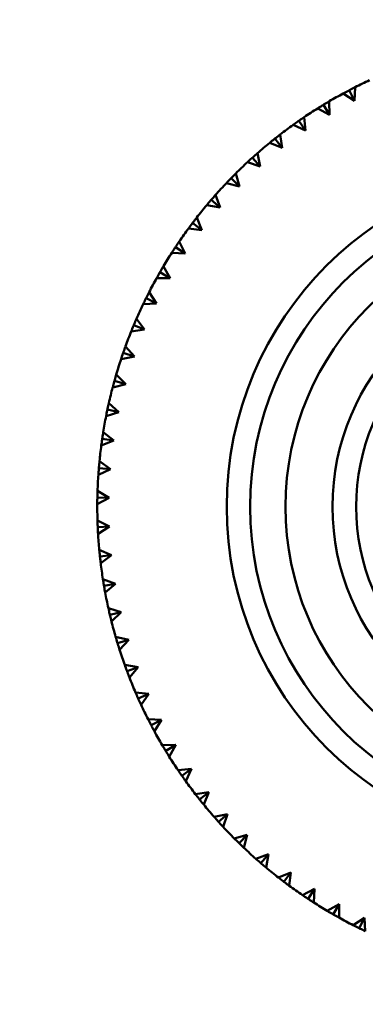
# Model space of a CAD drawing. Header units: millimetres. Extents: x 122 to 1973, y 56 to 2939.
# Tile 11 of 29: x 490 to 505, y 218 to 260. Entities that reach past the tile are written whole.
import ezdxf

# ---------------------------------------------------------------- set-up
doc = ezdxf.new("R2010")
doc.units = ezdxf.units.MM
doc.header["$LTSCALE"] = 10
doc.layers.add('Widoczne (ISO)', color=7, linetype='Continuous', lineweight=50)

msp = doc.modelspace()

# ---------------------------------------------------------------- linework, layer by layer
at = {"layer": 'Widoczne (ISO)'}
for p, q in [((504.632, 256.793), (504.609, 256.218)), ((504.609, 256.218), (504.123, 256.525)), ((504.377, 256.661), (504.609, 256.218)), ((503.542, 255.615), (503.038, 255.891)), ((503.283, 256.042), (503.542, 255.615)), ((503.53, 256.19), (503.542, 255.615)), ((502.467, 255.519), (502.516, 254.946)), ((502.516, 254.946), (501.995, 255.19)), ((502.23, 255.357), (502.516, 254.946)), ((501.223, 254.606), (501.534, 254.215)), ((501.449, 254.783), (501.534, 254.215)), ((501.534, 254.215), (500.999, 254.425)), ((500.264, 253.794), (500.599, 253.422)), ((500.479, 253.985), (500.599, 253.422)), ((500.599, 253.422), (500.052, 253.599)), ((499.359, 252.923), (499.716, 252.573)), ((499.561, 253.127), (499.716, 252.573)), ((499.716, 252.573), (499.159, 252.715)), ((498.699, 252.213), (498.888, 251.67)), ((498.888, 251.67), (498.324, 251.777)), ((498.509, 251.996), (498.888, 251.67)), ((497.895, 251.247), (498.119, 250.717)), ((497.72, 251.019), (498.119, 250.717)), ((498.119, 250.717), (497.548, 250.788)), ((496.994, 249.994), (497.411, 249.718)), ((497.154, 250.232), (497.411, 249.718)), ((497.411, 249.718), (496.837, 249.753)), ((496.479, 249.173), (496.767, 248.675)), ((496.333, 248.925), (496.767, 248.675)), ((496.767, 248.675), (496.192, 248.675)), ((495.871, 248.073), (496.19, 247.595)), ((496.19, 247.595), (495.616, 247.558)), ((495.741, 247.817), (496.19, 247.595)), ((495.22, 246.673), (495.681, 246.48)), ((495.333, 246.938), (495.681, 246.48)), ((495.681, 246.48), (495.111, 246.407)), ((494.772, 245.5), (495.244, 245.336)), ((494.868, 245.771), (495.244, 245.336)), ((495.244, 245.336), (494.679, 245.227)), ((494.476, 244.577), (494.879, 244.167)), ((494.879, 244.167), (494.323, 244.023)), ((494.398, 244.3), (494.879, 244.167)), ((494.161, 243.361), (494.589, 242.976)), ((494.589, 242.976), (494.042, 242.798)), ((494.1, 243.08), (494.589, 242.976)), ((493.923, 242.127), (494.374, 241.77)), ((494.374, 241.77), (493.84, 241.558)), ((493.879, 241.843), (494.374, 241.77)), ((493.762, 240.881), (494.235, 240.553)), ((494.235, 240.553), (493.715, 240.308)), ((493.736, 240.594), (494.235, 240.553)), ((493.68, 239.627), (494.173, 239.33)), ((494.173, 239.33), (493.669, 239.052)), ((493.673, 239.34), (494.173, 239.33)), ((493.677, 238.371), (494.187, 238.105)), ((493.688, 238.083), (494.187, 238.105)), ((494.187, 238.105), (493.702, 237.796)), ((493.753, 237.116), (494.279, 236.883)), ((493.782, 236.83), (494.279, 236.883)), ((494.279, 236.883), (493.814, 236.545)), ((493.908, 235.87), (494.447, 235.67)), ((493.954, 235.586), (494.447, 235.67)), ((494.447, 235.67), (494.004, 235.303)), ((494.14, 234.635), (494.691, 234.469)), ((494.204, 234.355), (494.691, 234.469)), ((494.691, 234.469), (494.272, 234.075)), ((494.45, 233.417), (495.01, 233.287)), ((494.531, 233.141), (495.01, 233.287)), ((495.01, 233.287), (494.617, 232.867)), ((494.835, 232.221), (495.402, 232.126)), ((494.934, 231.951), (495.402, 232.126)), ((495.402, 232.126), (495.036, 231.683)), ((495.295, 231.052), (495.867, 230.993)), ((495.41, 230.789), (495.867, 230.993)), ((495.867, 230.993), (495.529, 230.527)), ((495.827, 229.914), (496.401, 229.891)), ((495.959, 229.658), (496.401, 229.891)), ((496.401, 229.891), (496.094, 229.405)), ((496.429, 228.811), (497.004, 228.824)), ((496.577, 228.565), (497.004, 228.824)), ((497.004, 228.824), (496.728, 228.32)), ((497.1, 227.749), (497.673, 227.798)), ((497.263, 227.512), (497.673, 227.798)), ((497.673, 227.798), (497.429, 227.277)), ((497.836, 226.731), (498.405, 226.815)), ((498.013, 226.504), (498.405, 226.815)), ((498.405, 226.815), (498.194, 226.281)), ((498.635, 225.761), (499.197, 225.881)), ((498.826, 225.546), (499.197, 225.881)), ((499.197, 225.881), (499.02, 225.334)), ((499.493, 224.843), (500.046, 224.998)), ((499.697, 224.64), (500.046, 224.998)), ((500.046, 224.998), (499.904, 224.441)), ((500.406, 223.98), (500.949, 224.17)), ((500.623, 223.791), (500.949, 224.17)), ((500.949, 224.17), (500.842, 223.605)), ((501.373, 223.177), (501.902, 223.401)), ((501.601, 223.002), (501.902, 223.401)), ((501.902, 223.401), (501.831, 222.83)), ((502.387, 222.436), (502.902, 222.693)), ((502.626, 222.276), (502.902, 222.693)), ((502.902, 222.693), (502.867, 222.119)), ((503.446, 221.76), (503.944, 222.049)), ((503.695, 221.615), (503.944, 222.049)), ((503.944, 222.049), (503.945, 221.474)), ((504.546, 221.152), (505.024, 221.471)), ((504.803, 221.023), (505.024, 221.471)), ((505.024, 221.471), (505.061, 220.898))]:
    msp.add_line(p, q, dxfattribs=at)
for radius in [50, 14.5, 13.5, 12, 10, 9]:
    msp.add_circle((513.669, 238.951), radius, dxfattribs=at)
for start, end in [(114.909, 116.8618), (118.509, 120.4618), (122.109, 124.0618), (125.709, 127.6618), (129.309, 131.2618), (132.909, 134.8618), (136.509, 138.4618), (140.109, 142.0618), (143.709, 145.6618), (147.309, 149.2618), (150.909, 152.8618), (154.509, 156.4618), (158.109, 160.0618), (161.709, 163.6618), (165.309, 167.2618), (168.909, 170.8618), (172.509, 174.4618), (176.109, 178.0618), (179.709, 181.6618), (183.309, 185.2618), (186.909, 188.8618), (190.509, 192.4618), (194.109, 196.0618), (197.709, 199.6618), (201.309, 203.2618), (204.909, 206.8618), (208.509, 210.4618), (212.109, 214.0618), (215.709, 217.6618), (219.309, 221.2618), (222.909, 224.8618), (226.509, 228.4618), (230.109, 232.0618), (233.709, 235.6618), (237.309, 239.2618), (240.909, 242.8618)]:
    msp.add_arc((513.669, 238.951), 20, start, end, dxfattribs=at)
for points, knots in [([(504.377, 256.661), (504.388, 256.667), (504.4, 256.673), (504.485, 256.717), (504.558, 256.755), (504.632, 256.793)], [0.05804162, 0.05804162, 0.05804162, 0.05804162, 0.06605559, 0.06605559, 0.11615352, 0.11615352, 0.11615352, 0.11615352]), ([(504.123, 256.525), (504.195, 256.565), (504.268, 256.604), (504.353, 256.649), (504.365, 256.655), (504.377, 256.661)], [0.01597845, 0.01597845, 0.01597845, 0.01597845, 0.06606705, 0.06606705, 0.07409033, 0.07409033, 0.07409033, 0.07409033]), ([(503.038, 255.891), (503.108, 255.935), (503.178, 255.979), (503.26, 256.029), (503.271, 256.036), (503.283, 256.042)], [0.01597845, 0.01597845, 0.01597845, 0.01597845, 0.06606705, 0.06606705, 0.07409033, 0.07409033, 0.07409033, 0.07409033]), ([(503.283, 256.042), (503.294, 256.049), (503.305, 256.056), (503.387, 256.106), (503.458, 256.148), (503.53, 256.19)], [0.05804162, 0.05804162, 0.05804162, 0.05804162, 0.06605559, 0.06605559, 0.11615352, 0.11615352, 0.11615352, 0.11615352]), ([(502.23, 255.357), (502.241, 255.364), (502.252, 255.372), (502.331, 255.426), (502.399, 255.473), (502.467, 255.519)], [0.05804162, 0.05804162, 0.05804162, 0.05804162, 0.06605559, 0.06605559, 0.11615352, 0.11615352, 0.11615352, 0.11615352]), ([(501.995, 255.19), (502.062, 255.239), (502.13, 255.286), (502.208, 255.341), (502.219, 255.349), (502.23, 255.357)], [0.01597845, 0.01597845, 0.01597845, 0.01597845, 0.06606705, 0.06606705, 0.07409033, 0.07409033, 0.07409033, 0.07409033]), ([(500.999, 254.425), (501.063, 254.478), (501.127, 254.53), (501.202, 254.589), (501.212, 254.598), (501.223, 254.606)], [0.01597845, 0.01597845, 0.01597845, 0.01597845, 0.06606705, 0.06606705, 0.07409033, 0.07409033, 0.07409033, 0.07409033]), ([(501.223, 254.606), (501.233, 254.614), (501.243, 254.622), (501.318, 254.682), (501.383, 254.733), (501.449, 254.783)], [0.05804162, 0.05804162, 0.05804162, 0.05804162, 0.06605559, 0.06605559, 0.11615352, 0.11615352, 0.11615352, 0.11615352]), ([(500.052, 253.599), (500.113, 253.656), (500.173, 253.711), (500.244, 253.776), (500.254, 253.785), (500.264, 253.794)], [0.01597845, 0.01597845, 0.01597845, 0.01597845, 0.06606705, 0.06606705, 0.07409033, 0.07409033, 0.07409033, 0.07409033]), ([(500.264, 253.794), (500.274, 253.802), (500.284, 253.811), (500.355, 253.875), (500.417, 253.93), (500.479, 253.985)], [0.05804162, 0.05804162, 0.05804162, 0.05804162, 0.06605559, 0.06605559, 0.11615352, 0.11615352, 0.11615352, 0.11615352]), ([(499.159, 252.715), (499.216, 252.775), (499.273, 252.835), (499.34, 252.904), (499.349, 252.913), (499.359, 252.923)], [0.01597845, 0.01597845, 0.01597845, 0.01597845, 0.06606705, 0.06606705, 0.07409033, 0.07409033, 0.07409033, 0.07409033]), ([(499.359, 252.923), (499.368, 252.932), (499.377, 252.941), (499.444, 253.01), (499.502, 253.069), (499.561, 253.127)], [0.05804162, 0.05804162, 0.05804162, 0.05804162, 0.06605559, 0.06605559, 0.11615352, 0.11615352, 0.11615352, 0.11615352]), ([(498.509, 251.996), (498.518, 252.006), (498.527, 252.016), (498.589, 252.089), (498.644, 252.151), (498.699, 252.213)], [0.05804162, 0.05804162, 0.05804162, 0.05804162, 0.06605559, 0.06605559, 0.11615352, 0.11615352, 0.11615352, 0.11615352]), ([(498.324, 251.777), (498.376, 251.841), (498.43, 251.904), (498.492, 251.976), (498.501, 251.986), (498.509, 251.996)], [0.01597845, 0.01597845, 0.01597845, 0.01597845, 0.06606705, 0.06606705, 0.07409033, 0.07409033, 0.07409033, 0.07409033]), ([(497.72, 251.019), (497.728, 251.029), (497.736, 251.04), (497.794, 251.116), (497.845, 251.182), (497.895, 251.247)], [0.05804162, 0.05804162, 0.05804162, 0.05804162, 0.06605559, 0.06605559, 0.11615352, 0.11615352, 0.11615352, 0.11615352]), ([(497.548, 250.788), (497.597, 250.855), (497.647, 250.921), (497.704, 250.998), (497.712, 251.008), (497.72, 251.019)], [0.01597845, 0.01597845, 0.01597845, 0.01597845, 0.06606705, 0.06606705, 0.07409033, 0.07409033, 0.07409033, 0.07409033]), ([(496.837, 249.753), (496.881, 249.822), (496.927, 249.891), (496.979, 249.972), (496.987, 249.983), (496.994, 249.994)], [0.01597845, 0.01597845, 0.01597845, 0.01597845, 0.06606705, 0.06606705, 0.07409033, 0.07409033, 0.07409033, 0.07409033]), ([(496.994, 249.994), (497.001, 250.005), (497.009, 250.016), (497.062, 250.095), (497.108, 250.164), (497.154, 250.232)], [0.05804162, 0.05804162, 0.05804162, 0.05804162, 0.06605559, 0.06605559, 0.11615352, 0.11615352, 0.11615352, 0.11615352]), ([(496.333, 248.925), (496.34, 248.936), (496.347, 248.948), (496.395, 249.031), (496.436, 249.102), (496.479, 249.173)], [0.05804162, 0.05804162, 0.05804162, 0.05804162, 0.06605559, 0.06605559, 0.11615352, 0.11615352, 0.11615352, 0.11615352]), ([(496.192, 248.675), (496.232, 248.747), (496.273, 248.819), (496.32, 248.902), (496.327, 248.913), (496.333, 248.925)], [0.01597845, 0.01597845, 0.01597845, 0.01597845, 0.06606705, 0.06606705, 0.07409033, 0.07409033, 0.07409033, 0.07409033]), ([(495.741, 247.817), (495.747, 247.828), (495.753, 247.84), (495.796, 247.926), (495.833, 248), (495.871, 248.073)], [0.05804162, 0.05804162, 0.05804162, 0.05804162, 0.06605559, 0.06605559, 0.11615352, 0.11615352, 0.11615352, 0.11615352]), ([(495.616, 247.558), (495.651, 247.633), (495.687, 247.707), (495.73, 247.793), (495.735, 247.805), (495.741, 247.817)], [0.01597845, 0.01597845, 0.01597845, 0.01597845, 0.06606705, 0.06606705, 0.07409033, 0.07409033, 0.07409033, 0.07409033]), ([(495.111, 246.407), (495.142, 246.484), (495.173, 246.56), (495.21, 246.649), (495.215, 246.661), (495.22, 246.673)], [0.01597845, 0.01597845, 0.01597845, 0.01597845, 0.06606705, 0.06606705, 0.07409033, 0.07409033, 0.07409033, 0.07409033]), ([(495.22, 246.673), (495.225, 246.686), (495.23, 246.698), (495.267, 246.786), (495.3, 246.862), (495.333, 246.938)], [0.05804162, 0.05804162, 0.05804162, 0.05804162, 0.06605559, 0.06605559, 0.11615352, 0.11615352, 0.11615352, 0.11615352]), ([(494.679, 245.227), (494.705, 245.306), (494.732, 245.384), (494.763, 245.475), (494.767, 245.487), (494.772, 245.5)], [0.01597845, 0.01597845, 0.01597845, 0.01597845, 0.06606705, 0.06606705, 0.07409033, 0.07409033, 0.07409033, 0.07409033]), ([(494.772, 245.5), (494.776, 245.512), (494.78, 245.525), (494.812, 245.615), (494.839, 245.693), (494.868, 245.771)], [0.05804162, 0.05804162, 0.05804162, 0.05804162, 0.06605559, 0.06605559, 0.11615352, 0.11615352, 0.11615352, 0.11615352]), ([(494.398, 244.3), (494.401, 244.313), (494.405, 244.326), (494.43, 244.418), (494.453, 244.498), (494.476, 244.577)], [0.05804162, 0.05804162, 0.05804162, 0.05804162, 0.06605559, 0.06605559, 0.11615352, 0.11615352, 0.11615352, 0.11615352]), ([(494.323, 244.023), (494.344, 244.103), (494.365, 244.182), (494.391, 244.275), (494.394, 244.288), (494.398, 244.3)], [0.01597845, 0.01597845, 0.01597845, 0.01597845, 0.06606705, 0.06606705, 0.07409033, 0.07409033, 0.07409033, 0.07409033]), ([(494.1, 243.08), (494.102, 243.093), (494.105, 243.106), (494.125, 243.199), (494.143, 243.28), (494.161, 243.361)], [0.05804162, 0.05804162, 0.05804162, 0.05804162, 0.06605559, 0.06605559, 0.11615352, 0.11615352, 0.11615352, 0.11615352]), ([(494.042, 242.798), (494.058, 242.879), (494.075, 242.96), (494.094, 243.054), (494.097, 243.067), (494.1, 243.08)], [0.01597845, 0.01597845, 0.01597845, 0.01597845, 0.06606705, 0.06606705, 0.07409033, 0.07409033, 0.07409033, 0.07409033]), ([(493.879, 241.843), (493.881, 241.856), (493.883, 241.869), (493.897, 241.964), (493.91, 242.045), (493.923, 242.127)], [0.05804162, 0.05804162, 0.05804162, 0.05804162, 0.06605559, 0.06605559, 0.11615352, 0.11615352, 0.11615352, 0.11615352]), ([(493.84, 241.558), (493.85, 241.64), (493.862, 241.722), (493.875, 241.817), (493.877, 241.83), (493.879, 241.843)], [0.01597845, 0.01597845, 0.01597845, 0.01597845, 0.06606705, 0.06606705, 0.07409033, 0.07409033, 0.07409033, 0.07409033]), ([(493.736, 240.594), (493.738, 240.608), (493.739, 240.621), (493.747, 240.716), (493.754, 240.799), (493.762, 240.881)], [0.05804162, 0.05804162, 0.05804162, 0.05804162, 0.06605559, 0.06605559, 0.11615352, 0.11615352, 0.11615352, 0.11615352]), ([(493.715, 240.308), (493.721, 240.39), (493.727, 240.473), (493.734, 240.568), (493.735, 240.581), (493.736, 240.594)], [0.01597845, 0.01597845, 0.01597845, 0.01597845, 0.06606705, 0.06606705, 0.07409033, 0.07409033, 0.07409033, 0.07409033]), ([(493.673, 239.34), (493.673, 239.353), (493.673, 239.366), (493.675, 239.462), (493.677, 239.545), (493.68, 239.627)], [0.05804162, 0.05804162, 0.05804162, 0.05804162, 0.06605559, 0.06605559, 0.11615352, 0.11615352, 0.11615352, 0.11615352]), ([(493.669, 239.052), (493.669, 239.135), (493.67, 239.217), (493.672, 239.313), (493.672, 239.326), (493.673, 239.34)], [0.01597845, 0.01597845, 0.01597845, 0.01597845, 0.06606705, 0.06606705, 0.07409033, 0.07409033, 0.07409033, 0.07409033]), ([(493.688, 238.083), (493.687, 238.097), (493.686, 238.11), (493.683, 238.206), (493.68, 238.288), (493.677, 238.371)], [0.05804162, 0.05804162, 0.05804162, 0.05804162, 0.06605559, 0.06605559, 0.11615352, 0.11615352, 0.11615352, 0.11615352]), ([(493.702, 237.796), (493.697, 237.879), (493.693, 237.961), (493.689, 238.057), (493.688, 238.07), (493.688, 238.083)], [0.01597845, 0.01597845, 0.01597845, 0.01597845, 0.06606705, 0.06606705, 0.07409033, 0.07409033, 0.07409033, 0.07409033]), ([(493.782, 236.83), (493.78, 236.844), (493.779, 236.857), (493.769, 236.952), (493.761, 237.034), (493.753, 237.116)], [0.05804162, 0.05804162, 0.05804162, 0.05804162, 0.06605559, 0.06605559, 0.11615352, 0.11615352, 0.11615352, 0.11615352]), ([(493.814, 236.545), (493.804, 236.627), (493.795, 236.709), (493.784, 236.804), (493.783, 236.817), (493.782, 236.83)], [0.01597845, 0.01597845, 0.01597845, 0.01597845, 0.06606705, 0.06606705, 0.07409033, 0.07409033, 0.07409033, 0.07409033]), ([(493.954, 235.586), (493.952, 235.599), (493.949, 235.612), (493.934, 235.706), (493.92, 235.788), (493.908, 235.87)], [0.05804162, 0.05804162, 0.05804162, 0.05804162, 0.06605559, 0.06605559, 0.11615352, 0.11615352, 0.11615352, 0.11615352]), ([(494.004, 235.303), (493.989, 235.384), (493.975, 235.465), (493.958, 235.56), (493.956, 235.573), (493.954, 235.586)], [0.01597845, 0.01597845, 0.01597845, 0.01597845, 0.06606705, 0.06606705, 0.07409033, 0.07409033, 0.07409033, 0.07409033]), ([(494.204, 234.355), (494.201, 234.367), (494.198, 234.38), (494.176, 234.474), (494.158, 234.554), (494.14, 234.635)], [0.05804162, 0.05804162, 0.05804162, 0.05804162, 0.06605559, 0.06605559, 0.11615352, 0.11615352, 0.11615352, 0.11615352]), ([(494.272, 234.075), (494.252, 234.155), (494.232, 234.236), (494.21, 234.329), (494.207, 234.342), (494.204, 234.355)], [0.01597845, 0.01597845, 0.01597845, 0.01597845, 0.06606705, 0.06606705, 0.07409033, 0.07409033, 0.07409033, 0.07409033]), ([(494.531, 233.141), (494.527, 233.154), (494.523, 233.167), (494.496, 233.259), (494.472, 233.338), (494.45, 233.417)], [0.05804162, 0.05804162, 0.05804162, 0.05804162, 0.06605559, 0.06605559, 0.11615352, 0.11615352, 0.11615352, 0.11615352]), ([(494.617, 232.867), (494.591, 232.946), (494.567, 233.024), (494.539, 233.116), (494.535, 233.129), (494.531, 233.141)], [0.01597845, 0.01597845, 0.01597845, 0.01597845, 0.06606705, 0.06606705, 0.07409033, 0.07409033, 0.07409033, 0.07409033]), ([(494.934, 231.951), (494.929, 231.964), (494.924, 231.976), (494.891, 232.066), (494.863, 232.144), (494.835, 232.221)], [0.05804162, 0.05804162, 0.05804162, 0.05804162, 0.06605559, 0.06605559, 0.11615352, 0.11615352, 0.11615352, 0.11615352]), ([(495.036, 231.683), (495.006, 231.76), (494.977, 231.837), (494.943, 231.926), (494.938, 231.939), (494.934, 231.951)], [0.01597845, 0.01597845, 0.01597845, 0.01597845, 0.06606705, 0.06606705, 0.07409033, 0.07409033, 0.07409033, 0.07409033]), ([(495.41, 230.789), (495.405, 230.801), (495.399, 230.813), (495.36, 230.9), (495.327, 230.976), (495.295, 231.052)], [0.05804162, 0.05804162, 0.05804162, 0.05804162, 0.06605559, 0.06605559, 0.11615352, 0.11615352, 0.11615352, 0.11615352]), ([(495.529, 230.527), (495.494, 230.602), (495.46, 230.677), (495.421, 230.764), (495.415, 230.777), (495.41, 230.789)], [0.01597845, 0.01597845, 0.01597845, 0.01597845, 0.06606705, 0.06606705, 0.07409033, 0.07409033, 0.07409033, 0.07409033]), ([(495.959, 229.658), (495.952, 229.67), (495.946, 229.682), (495.902, 229.767), (495.864, 229.84), (495.827, 229.914)], [0.05804162, 0.05804162, 0.05804162, 0.05804162, 0.06605559, 0.06605559, 0.11615352, 0.11615352, 0.11615352, 0.11615352]), ([(496.094, 229.405), (496.055, 229.477), (496.016, 229.55), (495.971, 229.635), (495.965, 229.647), (495.959, 229.658)], [0.01597845, 0.01597845, 0.01597845, 0.01597845, 0.06606705, 0.06606705, 0.07409033, 0.07409033, 0.07409033, 0.07409033]), ([(496.577, 228.565), (496.57, 228.576), (496.563, 228.587), (496.514, 228.669), (496.471, 228.74), (496.429, 228.811)], [0.05804162, 0.05804162, 0.05804162, 0.05804162, 0.06605559, 0.06605559, 0.11615352, 0.11615352, 0.11615352, 0.11615352]), ([(496.728, 228.32), (496.684, 228.39), (496.641, 228.46), (496.591, 228.542), (496.584, 228.553), (496.577, 228.565)], [0.01597845, 0.01597845, 0.01597845, 0.01597845, 0.06606705, 0.06606705, 0.07409033, 0.07409033, 0.07409033, 0.07409033]), ([(497.263, 227.512), (497.255, 227.523), (497.248, 227.534), (497.193, 227.612), (497.146, 227.68), (497.1, 227.749)], [0.05804162, 0.05804162, 0.05804162, 0.05804162, 0.06605559, 0.06605559, 0.11615352, 0.11615352, 0.11615352, 0.11615352]), ([(497.429, 227.277), (497.381, 227.344), (497.333, 227.412), (497.278, 227.49), (497.27, 227.501), (497.263, 227.512)], [0.01597845, 0.01597845, 0.01597845, 0.01597845, 0.06606705, 0.06606705, 0.07409033, 0.07409033, 0.07409033, 0.07409033]), ([(498.013, 226.504), (498.005, 226.515), (497.997, 226.525), (497.938, 226.6), (497.887, 226.665), (497.836, 226.731)], [0.05804162, 0.05804162, 0.05804162, 0.05804162, 0.06605559, 0.06605559, 0.11615352, 0.11615352, 0.11615352, 0.11615352]), ([(498.194, 226.281), (498.142, 226.344), (498.09, 226.409), (498.03, 226.484), (498.022, 226.494), (498.013, 226.504)], [0.01597845, 0.01597845, 0.01597845, 0.01597845, 0.06606705, 0.06606705, 0.07409033, 0.07409033, 0.07409033, 0.07409033]), ([(498.826, 225.546), (498.817, 225.556), (498.808, 225.565), (498.744, 225.637), (498.689, 225.699), (498.635, 225.761)], [0.05804162, 0.05804162, 0.05804162, 0.05804162, 0.06605559, 0.06605559, 0.11615352, 0.11615352, 0.11615352, 0.11615352]), ([(499.02, 225.334), (498.964, 225.394), (498.908, 225.455), (498.844, 225.526), (498.835, 225.536), (498.826, 225.546)], [0.01597845, 0.01597845, 0.01597845, 0.01597845, 0.06606705, 0.06606705, 0.07409033, 0.07409033, 0.07409033, 0.07409033]), ([(499.697, 224.64), (499.687, 224.65), (499.678, 224.659), (499.609, 224.726), (499.551, 224.784), (499.493, 224.843)], [0.05804162, 0.05804162, 0.05804162, 0.05804162, 0.06605559, 0.06605559, 0.11615352, 0.11615352, 0.11615352, 0.11615352]), ([(499.904, 224.441), (499.844, 224.498), (499.785, 224.555), (499.716, 224.622), (499.706, 224.631), (499.697, 224.64)], [0.01597845, 0.01597845, 0.01597845, 0.01597845, 0.06606705, 0.06606705, 0.07409033, 0.07409033, 0.07409033, 0.07409033]), ([(500.623, 223.791), (500.613, 223.8), (500.603, 223.809), (500.53, 223.871), (500.468, 223.926), (500.406, 223.98)], [0.05804162, 0.05804162, 0.05804162, 0.05804162, 0.06605559, 0.06605559, 0.11615352, 0.11615352, 0.11615352, 0.11615352]), ([(500.842, 223.605), (500.779, 223.658), (500.716, 223.712), (500.643, 223.774), (500.633, 223.783), (500.623, 223.791)], [0.01597845, 0.01597845, 0.01597845, 0.01597845, 0.06606705, 0.06606705, 0.07409033, 0.07409033, 0.07409033, 0.07409033]), ([(501.601, 223.002), (501.59, 223.01), (501.579, 223.018), (501.503, 223.076), (501.438, 223.126), (501.373, 223.177)], [0.05804162, 0.05804162, 0.05804162, 0.05804162, 0.06605559, 0.06605559, 0.11615352, 0.11615352, 0.11615352, 0.11615352]), ([(501.831, 222.83), (501.765, 222.879), (501.698, 222.928), (501.622, 222.986), (501.611, 222.994), (501.601, 223.002)], [0.01597845, 0.01597845, 0.01597845, 0.01597845, 0.06606705, 0.06606705, 0.07409033, 0.07409033, 0.07409033, 0.07409033]), ([(502.626, 222.276), (502.615, 222.283), (502.604, 222.29), (502.524, 222.343), (502.455, 222.39), (502.387, 222.436)], [0.05804162, 0.05804162, 0.05804162, 0.05804162, 0.06605559, 0.06605559, 0.11615352, 0.11615352, 0.11615352, 0.11615352]), ([(502.867, 222.119), (502.797, 222.163), (502.728, 222.208), (502.648, 222.261), (502.637, 222.268), (502.626, 222.276)], [0.01597845, 0.01597845, 0.01597845, 0.01597845, 0.06606705, 0.06606705, 0.07409033, 0.07409033, 0.07409033, 0.07409033]), ([(503.695, 221.615), (503.683, 221.622), (503.672, 221.628), (503.589, 221.676), (503.517, 221.718), (503.446, 221.76)], [0.05804162, 0.05804162, 0.05804162, 0.05804162, 0.06605559, 0.06605559, 0.11615352, 0.11615352, 0.11615352, 0.11615352]), ([(503.945, 221.474), (503.873, 221.514), (503.801, 221.554), (503.718, 221.602), (503.706, 221.609), (503.695, 221.615)], [0.01597845, 0.01597845, 0.01597845, 0.01597845, 0.06606705, 0.06606705, 0.07409033, 0.07409033, 0.07409033, 0.07409033]), ([(504.803, 221.023), (504.791, 221.029), (504.779, 221.035), (504.693, 221.078), (504.62, 221.115), (504.546, 221.152)], [0.05804162, 0.05804162, 0.05804162, 0.05804162, 0.06605559, 0.06605559, 0.11615352, 0.11615352, 0.11615352, 0.11615352]), ([(505.061, 220.898), (504.987, 220.933), (504.913, 220.969), (504.827, 221.011), (504.815, 221.017), (504.803, 221.023)], [0.01597845, 0.01597845, 0.01597845, 0.01597845, 0.06606705, 0.06606705, 0.07409033, 0.07409033, 0.07409033, 0.07409033])]:
    msp.add_open_spline(points, degree=3, knots=knots, dxfattribs=at)

doc.saveas('drawing.dxf')
